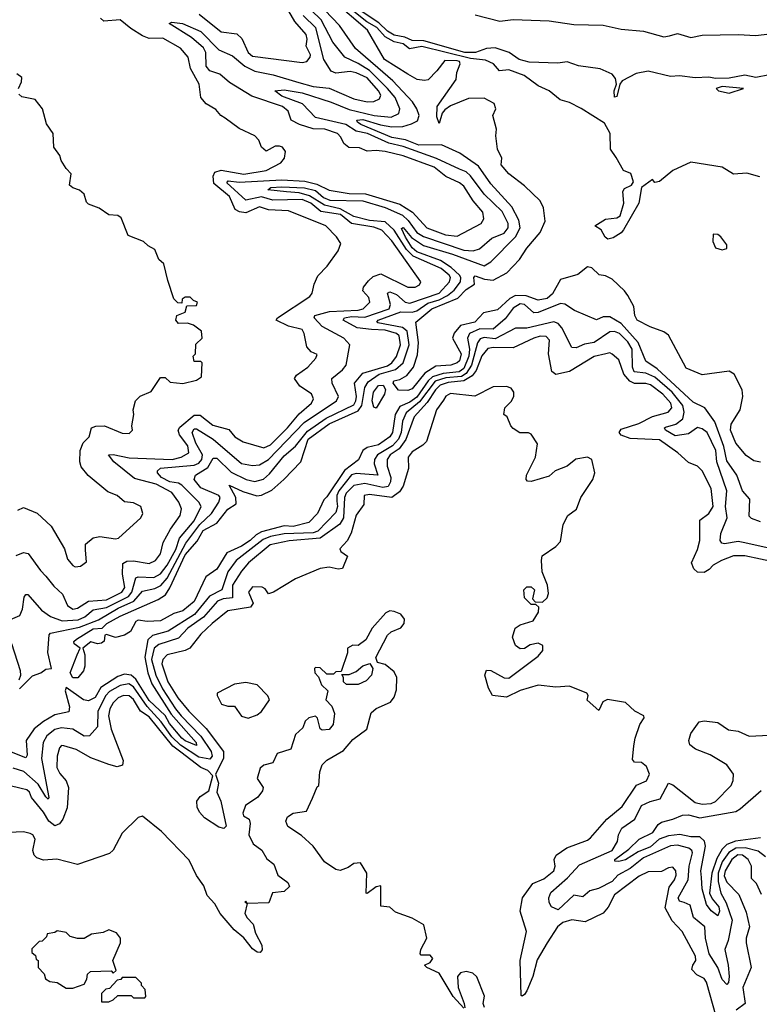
# Model space of a CAD drawing. Extents: x 2386423 to 2568864, y 578392 to 761999.
# Tile 241 of 256: x 2458748 to 2462040, y 690881 to 695261. Entities that reach past the tile are written whole.
import ezdxf

# ---------------------------------------------------------------- set-up
doc = ezdxf.new("R2010")
doc.units = 0

msp = doc.modelspace()

# ---------------------------------------------------------------- linework, layer by layer
at = {"layer": '0CON05XD'}
for points in [[(2458747.3, 692285), (2458805, 692341.5), (2458842.5, 692355), (2458865, 692372.5), (2458890, 692375), (2458874.1, 692445.9), (2458879.5, 692525), (2458885, 692531.9), (2459015, 692558.4), (2459099.1, 692590.9), (2459186.4, 692643.6), (2459255.7, 692674.3), (2459295, 692719.2), (2459349.1, 692730.9), (2459376, 692744), (2459405, 692777.1), (2459488.1, 692931.9), (2459549.7, 693015), (2459602.4, 693065), (2459634.7, 693115), (2459640, 693135), (2459634.5, 693145), (2459555, 693179.3), (2459524.7, 693215), (2459530.8, 693235), (2459585, 693269.2), (2459608.8, 693311.2), (2459625, 693310), (2459689, 693249), (2459755.7, 693215.7), (2459795, 693207.1), (2459832.8, 693217.2), (2459859.6, 693240.4), (2459925, 693320.8), (2459975, 693363.8), (2460028.9, 693431.1), (2460112.1, 693487.9), (2460235, 693547.2), (2460244.8, 693565), (2460246.9, 693585), (2460238.4, 693645), (2460275, 693688.2), (2460385, 693722), (2460405, 693735.3), (2460425, 693762.5), (2460443.6, 693815), (2460437.2, 693855), (2460425.4, 693865.4), (2460375, 693879.9), (2460313.7, 693883.7), (2460250.5, 693890.5), (2460187.8, 693925), (2460194.3, 693935), (2460225, 693941.4), (2460285, 693938.2), (2460392.9, 693975), (2460398.9, 693995), (2460385.8, 694045), (2460395, 694050.5), (2460425, 694038.8), (2460464.5, 694005), (2460485, 693999.6), (2460614.6, 694045), (2460660.6, 694095), (2460665.3, 694115), (2460659.7, 694125), (2460623.9, 694155), (2460499.1, 694209.1), (2460469.5, 694239.5), (2460414.2, 694325), (2460375, 694362.4), (2460305, 694368), (2460235, 694386.1), (2460175, 694420.4), (2460105, 694436.2), (2460038.5, 694478.5), (2459991.7, 694491.7), (2459935, 694495.5), (2459853.3, 694505), (2459865.8, 694514.2), (2459915, 694518.4), (2460016.2, 694513.8), (2460065, 694502), (2460100.8, 694470.8), (2460128.8, 694458.8), (2460275, 694454.9), (2460375.5, 694425.5), (2460452.1, 694392.1), (2460477.8, 694367.8), (2460515.4, 694315.4), (2460545, 694297), (2460725, 694236.1), (2460766.5, 694233.5), (2460795, 694242.5), (2460849.9, 694290.1), (2460905, 694311.3), (2460921.6, 694335), (2460922.2, 694355), (2460895, 694407.7), (2460815.3, 694485), (2460755, 694567.3), (2460735, 694583.9), (2460705.8, 694595.8), (2460603.9, 694643.9), (2460455, 694697.7), (2460391.8, 694711.8), (2460296.4, 694755), (2460245.5, 694765.5), (2460200, 694795), (2460065, 694825.8), (2460006.6, 694886.6), (2459915, 694921.9), (2459884, 694945), (2459925, 694948.9), (2460005, 694936.7), (2460135, 694895.2), (2460215, 694862.2), (2460326.2, 694835), (2460402.2, 694827.8), (2460435.4, 694844.6), (2460439.5, 694865), (2460419.8, 694915), (2460385.8, 694955), (2460305.1, 695035.1), (2460255, 695066.8), (2460194.7, 695094.7), (2460141.8, 695161.8), (2460090.4, 695260.4), (2459911.6, 695435)], [(2462042.3, 694562.3), (2461985, 694578.7), (2461925, 694573.8), (2461874, 694605), (2461735, 694628.2), (2461655, 694590.5), (2461595, 694541.2), (2461575, 694537.5), (2461565, 694550), (2461516, 694515), (2461503.5, 694445), (2461435, 694327.1), (2461425, 694313.3), (2461389.2, 694290.8), (2461365, 694285.6), (2461353.5, 694293.5), (2461335.9, 694325.9), (2461307.5, 694345), (2461355, 694374.5), (2461405, 694380.4), (2461420.8, 694389.2), (2461437.5, 694445), (2461432.2, 694497.8), (2461440.2, 694509.8), (2461470.8, 694525), (2461479.2, 694540.8), (2461467.6, 694577.6), (2461435, 694590), (2461402.3, 694647.7), (2461378.2, 694685), (2461376.2, 694755), (2461350.6, 694800.6), (2461246.7, 694866.7), (2461195, 694892.7), (2461154.2, 694904.2), (2461105.2, 694945.2), (2461055, 694967.7), (2460993.7, 695013.7), (2460925, 695038.6), (2460883.8, 695033.8), (2460856.7, 695065), (2460821.6, 695081.6), (2460755, 695088.4), (2460538.1, 695141.9), (2460482.5, 695132.5), (2460455, 695153.7), (2460415, 695163.6), (2460375, 695185.1), (2460337.1, 695227.1), (2460292.6, 695252.6), (2460125, 695387.5)], [(2462045, 693027.5), (2462005, 693042.9), (2461995, 693053.3), (2461997.9, 693127.9), (2461965.7, 693165), (2461940, 693235), (2461895, 693299.4), (2461882, 693362), (2461842.1, 693472.1), (2461797.5, 693535), (2461745, 693559.5), (2461585, 693708.8), (2461535, 693741.5), (2461500, 693825), (2461425, 693909.4), (2461375, 693939.5), (2461345, 693940), (2461315, 693926), (2461216.9, 693966.9), (2461175, 693995.7), (2461155, 693999.1), (2461055, 693958.7), (2461036.8, 693956.8), (2460995, 693993.8), (2460975, 693997.5), (2460945, 693978.7), (2460909, 693931), (2460855, 693885.3), (2460796.2, 693886.2), (2460749.6, 693865), (2460741.1, 693845), (2460750, 693795), (2460747.8, 693765), (2460725, 693710.2), (2460704.5, 693695), (2460632.7, 693687.3), (2460585, 693672), (2460565.6, 693654.4), (2460515, 693582.2), (2460485, 693559.5), (2460439.8, 693540.2), (2460419.5, 693505), (2460407.9, 693425), (2460396, 693405), (2460345, 693370), (2460295, 693358), (2460274.8, 693345.2), (2460256.3, 693303.7), (2460194.3, 693255.7), (2460115, 693138.8), (2460102.5, 693125), (2460072.9, 693065), (2460035.8, 693024.2), (2459965, 693006.8), (2459925, 693009.8), (2459825, 692982.5), (2459800, 692970), (2459774.7, 692945), (2459735, 692919.2), (2459670.4, 692889.6), (2459625, 692816.9), (2459577.4, 692782.6), (2459525, 692673.3), (2459475, 692631.1), (2459435, 692620), (2459375, 692587.5), (2459315, 692584.6), (2459275, 692589.5), (2459265, 692584), (2459240.9, 692539.1), (2459215, 692522.5), (2459175, 692513.3), (2459134, 692526), (2459127.5, 692522.5), (2459124, 692496), (2459112.9, 692487.1), (2459095, 692484), (2459065, 692494.2), (2459030, 692465), (2459037.8, 692435), (2459038.8, 692385), (2459031.8, 692365), (2459006.4, 692333.6), (2458985, 692333.6), (2458973.5, 692355), (2459003.8, 692436.2), (2459017.5, 692465), (2458990.8, 692485), (2458989.2, 692495), (2459000.8, 692505), (2459075, 692550.9), (2459115, 692554), (2459136.2, 692575), (2459195, 692608.1), (2459365, 692681.4), (2459397, 692703), (2459416.8, 692733.2), (2459485, 692880.7), (2459537.9, 692942.1), (2459565, 692988.4), (2459625, 693022), (2459675, 693083.8), (2459711.8, 693108.2), (2459710.8, 693135), (2459680, 693190), (2459742, 693162), (2459803.6, 693143.6), (2459825, 693146.7), (2459871.1, 693168.9), (2459923.8, 693215), (2459998.8, 693295), (2460031.5, 693395), (2460125, 693463.8), (2460255, 693521.7), (2460271.1, 693545), (2460284, 693625), (2460299.7, 693650.3), (2460347.6, 693685), (2460420.7, 693705), (2460454.9, 693735.1), (2460481.5, 693815), (2460472.6, 693875), (2460451.6, 693891.6), (2460342.8, 693912.8), (2460337.1, 693915), (2460342.9, 693925), (2460445, 693961.9), (2460495, 693959.8), (2460515, 693965.6), (2460565, 693999.7), (2460615, 694015.4), (2460651.6, 694035), (2460681.2, 694058.8), (2460710.4, 694095), (2460711.7, 694115), (2460706.1, 694125), (2460669.2, 694159.2), (2460620.5, 694190.5), (2460515, 694228.3), (2460495, 694246.3), (2460465, 694294), (2460447.5, 694332.5), (2460455, 694336.7), (2460492.1, 694292.1), (2460545, 694257), (2460675, 694218.4), (2460815, 694166.5), (2460845.6, 694184.4), (2460955.3, 694295), (2460975.3, 694335), (2460969.8, 694369.8), (2460938.4, 694428.4), (2460845, 694530.6), (2460789.9, 694609.9), (2460707.2, 694667.2), (2460625, 694704.5), (2460525, 694703.9), (2460465, 694727), (2460405, 694736.8), (2460267.1, 694795), (2460252.3, 694805), (2460249.4, 694815), (2460275, 694818.1), (2460353.8, 694793.8), (2460405, 694785.2), (2460453.3, 694786.7), (2460492.5, 694797.5), (2460518.4, 694811.6), (2460525.4, 694834.6), (2460516.2, 694865), (2460496.7, 694896.7), (2460409.2, 694989.2), (2460242.7, 695132.7), (2460171.2, 695235), (2460039.3, 695375)], [(2459546.5, 695286.5), (2459645, 695206.9), (2459715, 695199.2), (2459737.6, 695177.6), (2459765, 695115.6), (2459785, 695099.6), (2460005, 695071.1), (2460026.2, 695075), (2460041.1, 695095), (2460041.9, 695105), (2460023.6, 695143.6), (2460027.1, 695175), (2460022.7, 695195), (2459973, 695253), (2459919.4, 695345)], [(2462045, 693292.5), (2462015, 693299.2), (2461982, 693322), (2461935, 693377.5), (2461912.2, 693435), (2461915, 693461.2), (2461954.7, 693525), (2461966.8, 693585), (2461963.8, 693615), (2461928.6, 693685), (2461905, 693698.1), (2461785, 693682), (2461715, 693710.8), (2461635, 693857.5), (2461615, 693872.5), (2461554.4, 693894.4), (2461496.7, 693925), (2461486.2, 693945), (2461481.2, 693985), (2461454.1, 694034.1), (2461440, 694055), (2461385, 694107.5), (2461355, 694122.5), (2461326.7, 694126.7), (2461295, 694157.5), (2461275, 694162.5), (2461232.5, 694127.5), (2461155, 694105.4), (2461118.8, 694041.2), (2461095, 694021.2), (2461055, 694014.3), (2461002.6, 694032.6), (2460955, 694034.4), (2460929.7, 694020.3), (2460875, 693970), (2460812.4, 693957.6), (2460774.5, 693915), (2460709.7, 693900.3), (2460682.5, 693867.5), (2460674.4, 693845), (2460712.7, 693775), (2460705, 693744.4), (2460695, 693734.6), (2460666.7, 693725), (2460600, 693720), (2460551.6, 693688.4), (2460495, 693619.2), (2460475, 693612), (2460433.5, 693613.5), (2460410, 693645), (2460413.3, 693655), (2460439.5, 693660.5), (2460471.8, 693678.2), (2460500.8, 693715), (2460519.3, 693770.7), (2460523.3, 693825), (2460511.2, 693915), (2460582.7, 693975), (2460698, 694022), (2460735, 694061.2), (2460772, 694085), (2460770, 694115), (2460775, 694121.2), (2460816.9, 694106.9), (2460855, 694103.1), (2460915.7, 694135), (2460973.3, 694195), (2461004.7, 694245.3), (2461065, 694314.3), (2461086.6, 694365), (2461080, 694425), (2461064, 694455), (2460995, 694522.5), (2460924.4, 694575), (2460891.2, 694615), (2460893.3, 694645), (2460874.2, 694685), (2460866.7, 694745), (2460870, 694775), (2460853.3, 694835), (2460867.5, 694865), (2460859.3, 694889.3), (2460815, 694912.5), (2460745, 694910.8), (2460665, 694877.5), (2460639.6, 694860.4), (2460628.1, 694845), (2460615, 694800), (2460605, 694830), (2460606.5, 694875), (2460690, 694995), (2460693, 695027), (2460708.8, 695065), (2460706, 695075), (2460695, 695077.7), (2460640.7, 695079.3), (2460605, 695033.3), (2460566.1, 694993.9), (2460549.5, 694990.5), (2460517.5, 694995), (2460475, 695018.6), (2460372.5, 695085), (2460295.8, 695215), (2460143.7, 695345)], [(2462085, 695015.4), (2462025, 695004.8), (2461975, 695014.7), (2461905, 695001.6), (2461845, 695000.3), (2461814.7, 695005.3), (2461755, 695003), (2461685, 695012.3), (2461645, 695009.2), (2461545, 695031.9), (2461492.4, 695022.4), (2461430, 694990), (2461418.6, 694975), (2461405, 694920), (2461395, 694917.5), (2461394.3, 694944.3), (2461404.4, 694975), (2461399.5, 694999.5), (2461385, 695018.9), (2461332.3, 695042.3), (2461235, 695056.7), (2461185, 695074.3), (2461142.7, 695067.3), (2461015, 695072.3), (2460971.2, 695085), (2460925.9, 695115.9), (2460865, 695136), (2460825, 695134), (2460776.7, 695115), (2460730, 695115), (2460547, 695167), (2460495, 695168.4), (2460463, 695183), (2460415, 695192.3), (2460385, 695210.6), (2460347.3, 695247.3), (2460259.7, 695305)], [(2458707.5, 692592.5), (2458749.6, 692610.4), (2458760.5, 692639.5), (2458767.9, 692692.1), (2458775, 692703.8), (2458785, 692703.8), (2458845, 692634.4), (2458885, 692606.9), (2458937.4, 692587.4), (2459008.7, 692591.3), (2459038.8, 692605), (2459075, 692636.1), (2459135, 692646.6), (2459232.1, 692695), (2459247.2, 692715), (2459265, 692777.9), (2459275, 692782.7), (2459345, 692780), (2459375, 692796.5), (2459405, 692834.7), (2459443.1, 692905), (2459459.5, 692955), (2459525, 693032), (2459555.4, 693095), (2459545.6, 693115), (2459470.3, 693190.3), (2459455, 693199.5), (2459415.9, 693205.9), (2459379.5, 693225), (2459361.5, 693245), (2459361.9, 693255), (2459375, 693265.7), (2459525, 693279.5), (2459545, 693287.8), (2459559.5, 693305), (2459562, 693325), (2459532.7, 693377.3), (2459515.4, 693425), (2459525, 693440.9), (2459535, 693441.2), (2459609.1, 693395), (2459735, 693287.5), (2459785, 693277.3), (2459815, 693280.4), (2459855, 693304.2), (2460015, 693470), (2460157.8, 693565), (2460166.5, 693585), (2460139.1, 693645), (2460137.8, 693665), (2460185, 693703.3), (2460201.1, 693725), (2460218, 693815), (2460191.2, 693845), (2460095, 693896.2), (2460059.2, 693935), (2460061.2, 693945), (2460126.8, 693963.2), (2460255, 693968.9), (2460276.9, 693975), (2460307.1, 694005), (2460301.4, 694025), (2460276, 694055), (2460278.8, 694071.2), (2460300.3, 694099.7), (2460321.7, 694118.3), (2460355, 694131.1), (2460475, 694071.8), (2460508.3, 694071.7), (2460527.6, 694082.4), (2460534, 694095), (2460405, 694276.9), (2460359.5, 694325), (2460325, 694338.6), (2460225, 694354.3), (2460175.9, 694395), (2460088.7, 694408.7), (2460043.6, 694445), (2460005, 694461.1), (2459875, 694458.3), (2459823.9, 694473.9), (2459755, 694458.8), (2459669.6, 694535), (2459675.5, 694544.5), (2459725, 694538.6), (2459915, 694548.3), (2460016.6, 694543.4), (2460070, 694530), (2460125, 694502.5), (2460215, 694487.5), (2460287.4, 694487.4), (2460440.7, 694440.7), (2460495.8, 694405.8), (2460560.5, 694335), (2460643.8, 694305), (2460695, 694297.8), (2460802.5, 694355), (2460814.3, 694375), (2460810, 694405), (2460765.8, 694455.8), (2460725, 694520.5), (2460705, 694536.1), (2460644.4, 694564.4), (2460592.7, 694605), (2460455, 694655.3), (2460375, 694674.7), (2460335, 694679.7), (2460295, 694676.7), (2460260.9, 694690.9), (2460213.3, 694693.3), (2460190.9, 694710.9), (2460178.1, 694738.1), (2460162, 694755), (2460106.7, 694775), (2460055, 694775.4), (2459994.2, 694795), (2459957.1, 694815), (2459943.1, 694855), (2459918.6, 694875), (2459781.5, 694921.5), (2459681.8, 694981.8), (2459638.9, 695018.9), (2459594, 695034), (2459578.4, 695055), (2459577.3, 695115), (2459566.9, 695136.9), (2459512.3, 695182.3), (2459413.3, 695245), (2459425, 695250), (2459473.3, 695245), (2459555, 695208.4), (2459635, 695127.3), (2459695, 695100), (2459750.4, 695055), (2459795, 695031.9), (2459876.6, 695016.6), (2459991.3, 694981.3), (2460055, 694963.5), (2460125, 694956.2), (2460235, 694909.7), (2460295, 694895.4), (2460325, 694896.9), (2460350.2, 694909.8), (2460355.4, 694925), (2460345.3, 694945), (2460295, 695003.2), (2460245, 695025.7), (2460218.8, 695031.2), (2460155, 695023.8), (2460135, 695032.5), (2460101.3, 695085), (2460066.3, 695225), (2460010.2, 695280.2)], [(2460039.5, 694030.5), (2460050, 694045), (2460058.6, 694085), (2460075, 694121.2), (2460116, 694165), (2460165, 694232.5), (2460177.5, 694265), (2460157.5, 694295), (2460110, 694345), (2459945, 694410.8), (2459855, 694415.3), (2459815, 694428.5), (2459755, 694402.9), (2459727.2, 694407.2), (2459707.6, 694417.6), (2459682.2, 694475), (2459613, 694533), (2459609.2, 694565), (2459616.7, 694583.3), (2459645, 694591.6), (2459745.7, 694574.3), (2459845, 694590.6), (2459910, 694625), (2459926.2, 694645), (2459931.2, 694675), (2459917.5, 694695), (2459905, 694698.8), (2459885, 694698.8), (2459845, 694676.7), (2459823.8, 694695), (2459812, 694725), (2459795, 694744), (2459725, 694777.5), (2459663.2, 694823.2), (2459644, 694835), (2459621.4, 694861.4), (2459577.6, 694887.6), (2459554.6, 694914.6), (2459547.1, 694975), (2459508.9, 695045), (2459497.5, 695095), (2459464, 695135), (2459385, 695178.9), (2459325, 695178.2), (2459295, 695190.3), (2459242.3, 695222.3), (2459195, 695261.1), (2459122.5, 695255), (2459108, 695268)], [(2460775, 695282.7), (2460885, 695255.6), (2460945, 695262), (2461104, 695256), (2461215, 695240.7), (2461345, 695236.7), (2461425, 695218.6), (2461525, 695210.8), (2461615, 695185.9), (2461639.8, 695190.2), (2461675, 695199.7), (2461735, 695182), (2461785, 695192.7), (2461945, 695196.2), (2462025, 695190.9), (2462085, 695198.7)], [(2458742.5, 694955), (2458756.7, 694985), (2458757.5, 695005), (2458735, 695020)], [(2461905, 694934.4), (2461970, 694955), (2461875, 694964.3), (2461847.5, 694955), (2461857.5, 694945), (2461905, 694934.4)], [(2458740.6, 693079.4), (2458765, 693090.8), (2458825.4, 693065.4), (2458888.8, 693008.8), (2458947.7, 692907.7), (2458961.7, 692861.7), (2458985, 692832.5), (2458995, 692827.5), (2459019.3, 692830.7), (2459045, 692850), (2459040.7, 692900.7), (2459041.7, 692928.3), (2459075, 692956.2), (2459105, 692962), (2459175, 692951.2), (2459187.5, 692955), (2459287.5, 693045), (2459296.7, 693065), (2459287.5, 693095), (2459255, 693111.2), (2459215, 693116.7), (2459182.5, 693145), (2459141.2, 693161.2), (2459052.9, 693232.9), (2459021.7, 693271.7), (2459015.8, 693295), (2459017.5, 693345), (2459031.2, 693378.8), (2459057.5, 693405), (2459067.5, 693445), (2459087, 693453), (2459125, 693453.8), (2459205, 693421.2), (2459235, 693420), (2459250, 693435), (2459247.5, 693455), (2459256.7, 693505), (2459253.3, 693525), (2459263.3, 693565), (2459283.9, 693586.1), (2459333, 693607), (2459375, 693670), (2459395, 693670), (2459418.3, 693648.3), (2459475, 693643.3), (2459535, 693657.5), (2459557, 693673), (2459560, 693735), (2459555, 693740), (2459525, 693740), (2459520, 693765), (2459530, 693775), (2459531.7, 693818.3), (2459560, 693845), (2459557.5, 693875), (2459521.7, 693901.7), (2459495, 693911.2), (2459455, 693910), (2459443.3, 693925), (2459447.5, 693945), (2459485, 693960), (2459491.7, 693988.3), (2459535, 693990), (2459540, 694005), (2459521.7, 694011.7), (2459507, 694027), (2459485, 694027.5), (2459471.7, 694018.3), (2459470, 694000), (2459451.7, 694001.7), (2459435, 694020), (2459408.3, 694101.7), (2459390, 694175), (2459367.5, 694195), (2459349.3, 694239.3), (2459320, 694255), (2459300, 694275), (2459230.7, 694300.7), (2459200, 694380), (2459185, 694390), (2459145, 694393.8), (2459102.7, 694422.7), (2459055, 694440), (2459045, 694450), (2459035.9, 694485.9), (2459015, 694503.3), (2458985, 694513.3), (2458970, 694525), (2458977.5, 694575), (2458955, 694600), (2458932.5, 694635), (2458927, 694657), (2458900, 694695), (2458897.5, 694755), (2458868.3, 694798.3), (2458850, 694865), (2458817, 694907), (2458758.3, 694918.3), (2458745, 694930)], [(2461875, 694237.5), (2461895, 694243.3), (2461895, 694260), (2461868.8, 694295), (2461855, 694306), (2461835, 694307.5), (2461832.9, 694275), (2461845, 694246.2), (2461875, 694237.5)], [(2458732.2, 692877.8), (2458765, 692891.1), (2458786.1, 692886.1), (2458840.2, 692810.2), (2458865, 692785.6), (2458900.5, 692740.5), (2458939.4, 692705), (2458960.9, 692655), (2458985, 692638.2), (2459005, 692644), (2459055, 692674.4), (2459135, 692681.1), (2459203.3, 692715), (2459215.7, 692735), (2459206.1, 692793.9), (2459207.6, 692842.4), (2459225, 692851.9), (2459255, 692854.6), (2459325, 692841.8), (2459353.3, 692855), (2459374.5, 692885), (2459387.3, 692935), (2459420, 692995), (2459462.7, 693055), (2459468.8, 693085), (2459456, 693115), (2459425, 693158), (2459355, 693194.8), (2459259.9, 693219.9), (2459167.8, 693295), (2459143.3, 693325), (2459165, 693327.1), (2459235, 693311.6), (2459426.2, 693305), (2459466.9, 693315), (2459500.5, 693335), (2459496.2, 693365), (2459459.2, 693415), (2459453.3, 693435), (2459460.9, 693449.1), (2459525, 693501.9), (2459552, 693502), (2459607.6, 693457.6), (2459678.6, 693438.6), (2459705.8, 693405), (2459743, 693383), (2459835, 693356.8), (2459865, 693370.7), (2459939.7, 693445), (2459991.6, 693508.4), (2460047.5, 693555), (2460055.6, 693575), (2460046.6, 693596.6), (2459995, 693631.4), (2459971.4, 693665), (2459979.8, 693680.2), (2460030.8, 693715), (2460066.7, 693755), (2460071.7, 693771.7), (2460045, 693783.3), (2460025.6, 693805.6), (2460014.4, 693865), (2460005, 693882.5), (2459945, 693897.8), (2459889.2, 693925), (2459895.7, 693935), (2460039.5, 694030.5)], [(2461975, 692933.8), (2461945, 692940.5), (2461885, 692930), (2461873.2, 692933.2), (2461866, 692945), (2461868.9, 692975), (2461897.1, 693045), (2461889.6, 693095), (2461894.7, 693165), (2461851.2, 693295), (2461846.5, 693345), (2461807.1, 693425), (2461785, 693441.4), (2461765, 693447.1), (2461725, 693419.3), (2461665, 693409.4), (2461622.5, 693435), (2461617.5, 693445), (2461621.8, 693448.2), (2461668.5, 693461.5), (2461699.5, 693485), (2461704.8, 693515), (2461699.6, 693545), (2461651.7, 693605), (2461575, 693671), (2461535, 693689.4), (2461483.2, 693695), (2461474.8, 693715), (2461473.9, 693795), (2461455, 693828.8), (2461417.7, 693865), (2461395, 693874.7), (2461375, 693873.3), (2461305, 693825.8), (2461262, 693818), (2461225, 693801.8), (2461205, 693802.5), (2461160.9, 693890.9), (2461145, 693909.5), (2461125, 693917.3), (2461005, 693889.4), (2460955, 693888.8), (2460865, 693841.1), (2460815, 693846.9), (2460797.8, 693842.2), (2460785, 693824.3), (2460758.5, 693725), (2460735, 693687.1), (2460715, 693674.3), (2460645, 693668.5), (2460597.2, 693652.8), (2460528, 693562), (2460467.8, 693512.2), (2460452.1, 693475), (2460446.4, 693425), (2460434.2, 693395), (2460406.7, 693365), (2460341.2, 693325), (2460327.5, 693305), (2460325.8, 693285), (2460342, 693235), (2460245, 693242.3), (2460225, 693236.1), (2460168.2, 693165), (2460159.5, 693145), (2460159.6, 693119.6), (2460161.9, 693095), (2460155, 693068.9), (2460075, 692985.2), (2460055, 692978.8), (2459925, 692973.9), (2459865, 692962), (2459831.7, 692948.3), (2459711.3, 692855), (2459674.8, 692805), (2459647.9, 692725), (2459593.4, 692696.6), (2459525.8, 692615), (2459408.7, 692541.3), (2459338.9, 692521.1), (2459318.3, 692501.7), (2459305.1, 692425), (2459318.2, 692355), (2459336.2, 692306.2), (2459421.8, 692171.8), (2459534.3, 692045), (2459535, 692032), (2459485, 692052.7), (2459470, 692065), (2459415, 692130.7), (2459396, 692166), (2459325, 692233), (2459265, 692326.9), (2459245, 692345.7), (2459215, 692349.8), (2459185, 692339.3), (2459109.3, 692290.7), (2459084.4, 692245.6), (2459055, 692231.3), (2459032.5, 692235), (2458955, 692290), (2458950.8, 692275), (2458969.6, 692205), (2458967.2, 692182.8), (2458905, 692168.7), (2458855, 692139.7), (2458813.3, 692106.7), (2458776.7, 692055), (2458780.9, 691989.1), (2458775, 691977.5), (2458705, 692005.6)], [(2462115, 692846.6), (2461975, 692876), (2461925, 692875.9), (2461871.1, 692855), (2461835, 692834.5), (2461816.7, 692815), (2461795, 692801.4), (2461765, 692804.2), (2461748.3, 692818.3), (2461737.8, 692845), (2461764.7, 692905), (2461774.7, 692945), (2461774.5, 693035), (2461815.5, 693065), (2461834.6, 693095), (2461825.8, 693175.8), (2461785.6, 693255), (2461765.3, 693275.3), (2461725, 693290.9), (2461677.5, 693335), (2461595, 693392.7), (2461465, 693397.5), (2461425, 693412.3), (2461415.6, 693425), (2461425, 693440), (2461504, 693465), (2461564.1, 693495.9), (2461634.3, 693515), (2461650.4, 693535), (2461646.6, 693555), (2461611.1, 693595), (2461555, 693637.5), (2461535, 693643.4), (2461485, 693643.1), (2461463.1, 693653.1), (2461436.4, 693685), (2461415, 693747.5), (2461385, 693774), (2461375, 693778.8), (2461357.5, 693775), (2461305, 693763.6), (2461195, 693696.5), (2461135, 693683.3), (2461116.5, 693696.5), (2461102.3, 693775), (2461105.5, 693835), (2461091.3, 693851.3), (2461065, 693853.8), (2461036, 693845), (2460945, 693801.1), (2460857, 693803), (2460831.7, 693798.3), (2460805, 693766.5), (2460779.5, 693700.5), (2460762.4, 693677.6), (2460725, 693654.9), (2460655, 693647.9), (2460619.4, 693635), (2460598.1, 693615), (2460561.4, 693558.6), (2460503.2, 693495), (2460466.6, 693393.4), (2460437.5, 693352.5), (2460397.7, 693325), (2460384, 693305), (2460384.1, 693275), (2460400.5, 693225), (2460398.5, 693205), (2460387.5, 693185), (2460365, 693179.5), (2460285, 693197.3)], [(2461095.4, 691155), (2461051.5, 691078.5), (2461031.5, 691005), (2461005, 690941.2), (2460995, 690924), (2460985, 690916.7), (2460980, 690920), (2460976.1, 691075), (2461003.1, 691205), (2460975.4, 691295), (2460986, 691355), (2461031.3, 691418.7), (2461080.9, 691439.1), (2461126, 691475), (2461130.8, 691495), (2461127.5, 691525), (2461135.7, 691545), (2461183.5, 691576.5), (2461275, 691611.2), (2461288.6, 691621.4), (2461361.4, 691705), (2461428.9, 691761.1), (2461493.8, 691856.2), (2461537.1, 691875), (2461550.6, 691905), (2461538.3, 691938.3), (2461515, 691956.7), (2461485, 691957.5), (2461475, 691970), (2461480.8, 692030.8), (2461487.1, 692065), (2461508.6, 692125), (2461527.1, 692155), (2461525.8, 692165), (2461485.6, 692185.6), (2461445, 692223.3), (2461363.6, 692236.4), (2461343.9, 692226.1), (2461325, 692187.5), (2461273.9, 692233.9), (2461277.5, 692255), (2461272.5, 692265), (2461195, 692296.7), (2461135, 692292.5), (2461055, 692300), (2460975, 692276.7), (2460915, 692247.5), (2460852.5, 692255), (2460835, 692287.5), (2460818.8, 692345), (2460825, 692367.5), (2460845, 692366.7), (2460905, 692333.8), (2460925, 692331.2), (2461055, 692430), (2461075.7, 692455), (2461077, 692477), (2461055, 692488), (2461020.5, 692479.5), (2460995, 692463.3), (2460975, 692462.5), (2460955, 692477.5), (2460941.2, 692515), (2460953.3, 692555), (2460975, 692568.8), (2461033.6, 692586.4), (2461056.7, 692625), (2461058.3, 692648.3), (2461045, 692660), (2461025, 692660), (2460995, 692690), (2460992.5, 692725), (2461005, 692737.5), (2461025, 692737.5), (2461040, 692725), (2461030, 692685), (2461041.7, 692671.7), (2461075, 692670), (2461095, 692690), (2461101.7, 692708.3), (2461097.5, 692745), (2461074, 692805), (2461070, 692855), (2461074.1, 692875.9), (2461135, 692917.5), (2461155, 692940), (2461167.5, 693015), (2461187.5, 693055), (2461225.8, 693084.2), (2461246, 693135), (2461299.2, 693215), (2461308, 693245), (2461294.4, 693304.4), (2461275, 693315.6), (2461223.4, 693306.6), (2461185, 693274.5), (2461131.2, 693255), (2461105, 693230), (2461025, 693206.7), (2461008.3, 693208.3), (2461002.5, 693215), (2461003.3, 693235), (2461044.2, 693315), (2461053.3, 693375), (2461025, 693417.5), (2461013, 693423), (2460973.6, 693423.6), (2460945, 693442.5), (2460933.9, 693453.9), (2460917.5, 693495), (2460902.5, 693505), (2460907.5, 693535), (2460935, 693562.5), (2460946.7, 693585), (2460946.7, 693605), (2460935, 693622.5), (2460915, 693630), (2460855, 693628), (2460774.1, 693585.9), (2460665, 693598.6), (2460645, 693585.8), (2460635, 693568.8), (2460602.9, 693525), (2460558, 693385), (2460542.2, 693367.8), (2460495, 693338.5), (2460476.9, 693315), (2460479.2, 693265), (2460454.2, 693185.8), (2460438.6, 693161.4), (2460404, 693136), (2460305, 693149.5), (2460281.2, 693145), (2460280, 693105), (2460245, 693057.5), (2460222.9, 692977.1), (2460205, 692942.5), (2460173, 692907), (2460177.5, 692895), (2460206.7, 692875), (2460185, 692820), (2460165, 692817.5), (2460125.7, 692825.7), (2460085, 692820), (2459975, 692773.8), (2459877.5, 692715), (2459855, 692707.5), (2459840, 692730), (2459827, 692737), (2459785, 692738.8), (2459766.2, 692715), (2459787.5, 692665), (2459775, 692647.5), (2459675, 692631.4), (2459604.2, 692575.8), (2459555, 692527.5), (2459505.4, 692464.6), (2459485, 692454.5), (2459404.6, 692435.4), (2459384.6, 692415.4), (2459380.9, 692395), (2459408.2, 692315), (2459452.4, 692245), (2459500.3, 692185), (2459577.7, 692107.7), (2459655.4, 692005), (2459654.6, 691975), (2459619.2, 691905), (2459633.4, 691865), (2459625.3, 691825), (2459643.5, 691785), (2459667.3, 691672.7), (2459657.1, 691662.9), (2459635, 691668.8), (2459570.5, 691710.5), (2459548.1, 691735), (2459537.4, 691757.4), (2459536.3, 691785), (2459550.8, 691805), (2459589.5, 691830.5), (2459608, 691898), (2459585, 691921.8), (2459555, 691934.5), (2459465, 692001.9), (2459429.4, 692029.4), (2459325, 692160), (2459285.2, 692185.2), (2459255, 692237.3), (2459235, 692253.5), (2459210, 692255), (2459186.9, 692245), (2459165, 692222.5), (2459149.1, 692195), (2459143.6, 692163.6), (2459155.3, 692105), (2459209.5, 691965), (2459205.8, 691944.2), (2459182, 691938), (2459145, 691947.5), (2459065, 691977.7), (2458999.2, 692015), (2458945, 692030.8), (2458935, 692032), (2458925, 692021.2), (2458914.7, 691984.7), (2458913.9, 691935), (2458927.6, 691907.6), (2458955.6, 691875), (2458965.6, 691845), (2458960, 691755), (2458940.7, 691705), (2458925, 691683.2), (2458905, 691675.3), (2458877.5, 691695), (2458855, 691736.2), (2458801.1, 691801.1), (2458791.4, 691825), (2458780, 691835), (2458755, 691841.4), (2458700, 691855)], [(2460335, 693532.5), (2460325, 693537.5), (2460316.2, 693566.2), (2460322.9, 693605), (2460345, 693634.3), (2460365.8, 693635.8), (2460376.2, 693616.2), (2460371.4, 693595), (2460335, 693532.5)], [(2460285, 693197.3), (2460235, 693189.2), (2460201.6, 693155), (2460193.8, 693135), (2460189.5, 693045), (2460173.2, 693016.8), (2460085, 692954.2), (2459947.8, 692942.2), (2459863.2, 692925), (2459766.7, 692845), (2459735, 692807.9), (2459695.2, 692745), (2459695, 692690), (2459654.2, 692685), (2459628.9, 692675), (2459566.1, 692603.9), (2459497.3, 692555), (2459455, 692510.3), (2459367.8, 692482.2), (2459346.7, 692465), (2459334.9, 692415), (2459353.8, 692345), (2459384.2, 692285), (2459441.5, 692195), (2459467.4, 692165), (2459554, 692074), (2459600.8, 692005), (2459604.8, 691985), (2459595, 691972), (2459545, 691980.9), (2459463.7, 692033.7), (2459425, 692070.5), (2459377.7, 692137.7), (2459315.7, 692205.7), (2459255, 692293.9), (2459233.4, 692306.6), (2459195, 692299.8), (2459148, 692272), (2459131.2, 692255), (2459095.9, 692185), (2459094, 692115), (2459058.8, 692075), (2459035, 692074.4), (2458984.4, 692104.4), (2458935, 692111.1), (2458905, 692104.1), (2458868.5, 692075), (2458853.2, 692045), (2458846, 691975), (2458878.5, 691801.5), (2458875, 691794), (2458865, 691804.2), (2458830.2, 691860.2), (2458767.3, 691917.3), (2458719.2, 691930.8)], [(2462075, 692911.5), (2461975, 692933.8)], [(2460725, 690863.3), (2460677.5, 690915), (2460615, 691020), (2460560, 691045), (2460550, 691055), (2460575, 691067.5), (2460586.2, 691085), (2460575, 691100), (2460535, 691100), (2460530, 691105), (2460533.3, 691125), (2460560, 691175), (2460546.7, 691235), (2460495, 691264), (2460420.3, 691290.3), (2460395, 691313.3), (2460355, 691317.5), (2460355, 691407.5), (2460335, 691403.3), (2460295, 691373.3), (2460290, 691375), (2460292.5, 691465), (2460265, 691510), (2460235, 691506.7), (2460210.7, 691489.3), (2460175, 691476.7), (2460155, 691480), (2460104.3, 691514.3), (2460054, 691585), (2460002.4, 691632.4), (2459941.3, 691671.3), (2459932, 691695), (2459940, 691715), (2459965, 691731.2), (2460025, 691740), (2460051.7, 691798.3), (2460071.7, 691848.3), (2460080, 691855), (2460083.8, 691915), (2460094.2, 691945.8), (2460115, 691966.7), (2460189.3, 692010.7), (2460230.7, 692059.3), (2460292.5, 692105), (2460312.7, 692177.3), (2460335, 692197.5), (2460398.8, 692225), (2460415, 692247.5), (2460425, 692280), (2460426.7, 692335), (2460415, 692360), (2460375, 692392.5), (2460341.2, 692401.2), (2460333.3, 692423.3), (2460385, 692523.3), (2460401.7, 692538.3), (2460445, 692555.7), (2460459.5, 692575), (2460461.2, 692595), (2460445, 692617.1), (2460415, 692628.9), (2460395, 692630.8), (2460377.3, 692622.7), (2460316.4, 692553.6), (2460288.3, 692501.7), (2460255, 692477.5), (2460230.7, 692479.3), (2460207.5, 692465), (2460206.7, 692445), (2460178.3, 692361.7), (2460155, 692360), (2460145, 692350), (2460115, 692350), (2460085, 692377.5), (2460065, 692380), (2460060, 692375), (2460062.5, 692355), (2460078.3, 692338.3), (2460091.7, 692301.7), (2460120, 692275), (2460110, 692235), (2460137, 692207), (2460150, 692175), (2460143.9, 692126.1), (2460126.1, 692103.9), (2460095, 692100), (2460086.1, 692106.1), (2460073.9, 692153.9), (2460065, 692163.3), (2460035, 692156), (2460019.1, 692140.9), (2460008.5, 692111.5), (2459975, 692081.2), (2459954.4, 692015.6), (2459893.4, 691996.6), (2459874.3, 691955.7), (2459834.6, 691945.4), (2459818.6, 691931.4), (2459805.8, 691885), (2459831.2, 691845), (2459828.8, 691831.2), (2459808.1, 691801.9), (2459753.3, 691765), (2459740.7, 691730.7), (2459745, 691720), (2459770, 691705), (2459773.8, 691685), (2459767.5, 691635), (2459786.9, 691595), (2459826.3, 691566.3), (2459848.5, 691528.5), (2459880, 691505), (2459897.1, 691455), (2459942.1, 691422.1), (2459948.6, 691405), (2459925, 691382.5), (2459873.6, 691376.4), (2459857, 691333), (2459760, 691330), (2459755, 691340), (2459750, 691335), (2459760, 691330), (2459750, 691285), (2459760, 691265), (2459786.8, 691236.8), (2459797, 691197), (2459826.2, 691143.8), (2459827.5, 691122.5), (2459818.3, 691111.7), (2459805, 691112.5), (2459785, 691127.5), (2459746.4, 691176.4), (2459702.3, 691212.3), (2459640, 691285), (2459617.3, 691327.3), (2459582, 691365), (2459567.7, 691407.7), (2459535, 691453.3), (2459502, 691522), (2459380, 691650), (2459295, 691717.5), (2459275, 691712.5), (2459205, 691642.5), (2459163.6, 691566.4), (2459148.3, 691551.7), (2459005, 691503.3), (2458913, 691527), (2458855, 691522.5), (2458825, 691532.5), (2458813.3, 691545), (2458806.7, 691565), (2458816.7, 691615), (2458806.7, 691635), (2458795, 691641.2), (2458765, 691648.8), (2458666.7, 691643.3)], [(2458746.7, 692325), (2458753.6, 692345), (2458752.4, 692365), (2458713.6, 692485)], [(2460203, 692303), (2460190, 692315), (2460190, 692335), (2460181.7, 692348.3), (2460215, 692347.5), (2460245, 692361.2), (2460275, 692386), (2460307, 692397), (2460320, 692375), (2460313.8, 692345), (2460290.5, 692319.5), (2460255, 692303.8), (2460203, 692303)], [(2459765, 692153.3), (2459805, 692168.8), (2459825, 692183.8), (2459860, 692235), (2459853, 692253), (2459805, 692302.5), (2459755, 692313.3), (2459705, 692305.8), (2459627.5, 692265), (2459626.7, 692255), (2459646.1, 692216.1), (2459675, 692206.7), (2459705, 692206.7), (2459735, 692163.3), (2459765, 692153.3)], [(2462066.9, 691536.9), (2462035, 691562.1), (2461976.8, 691576.8), (2461934.9, 691575.1), (2461903.5, 691556.5), (2461874, 691515), (2461856.2, 691465), (2461857.2, 691427.2), (2461869, 691375), (2461891.9, 691331.9), (2461918.6, 691255), (2461900.6, 691165), (2461886.1, 691125), (2461901.7, 691055), (2461905.7, 691005), (2461902.1, 690977.9), (2461895, 690968.6), (2461875, 690990.9), (2461854.8, 691045), (2461817.1, 691105), (2461800.9, 691175), (2461797.5, 691225), (2461746.8, 691266.8), (2461731.8, 691321.8), (2461705, 691333.2), (2461685, 691339.5), (2461678.8, 691355), (2461723.8, 691435), (2461727.9, 691495), (2461742, 691555), (2461739.6, 691565), (2461725.7, 691575), (2461675, 691589.5), (2461644.8, 691585.2), (2461525, 691531.9), (2461465, 691485.2), (2461410, 691455), (2461385, 691427.9), (2461324.4, 691395.6), (2461285, 691385.6), (2461255, 691359.2), (2461215, 691366.5), (2461145, 691301.5), (2461115.7, 691315), (2461104, 691334), (2461103.3, 691355), (2461112.3, 691377.7), (2461186.6, 691443.4), (2461238.9, 691501.1), (2461384.5, 691565), (2461409.1, 691605), (2461413.8, 691635), (2461428.2, 691665), (2461486.5, 691705), (2461515.5, 691765), (2461553.4, 691783.4), (2461598.6, 691795), (2461635, 691864.2), (2461655, 691857.1), (2461755, 691779.2), (2461785, 691770.6), (2461825, 691773.7), (2461845, 691783.1), (2461915, 691853.8), (2461923.4, 691876.6), (2461924.4, 691904.4), (2461895.7, 691945.7), (2461820.6, 691990.6), (2461755.4, 692015.4), (2461730, 692035), (2461726.7, 692055), (2461735.6, 692085), (2461772.1, 692137.9), (2461795, 692142.5), (2461854.5, 692134.5), (2461902.7, 692102.7), (2461945, 692096), (2461995, 692074), (2462145, 692080.8)], [(2462045, 691621.1), (2461933.9, 691606.1), (2461895, 691591.1), (2461875, 691571.2), (2461850.7, 691529.3), (2461827.8, 691465), (2461817.5, 691375), (2461830, 691350), (2461860.3, 691315), (2461862.5, 691295), (2461855, 691273.8), (2461825, 691296.5), (2461805.4, 691325), (2461785.6, 691395), (2461781.8, 691445), (2461779.7, 691475), (2461800.9, 691585), (2461796, 691606), (2461775, 691625.3), (2461735, 691625.3), (2461685.9, 691635.9), (2461635, 691630), (2461594.3, 691615.7), (2461555, 691581.9), (2461501.2, 691558.8), (2461445, 691524), (2461415, 691515.7), (2461397.5, 691517.5), (2461396.2, 691525), (2461458.8, 691571.2), (2461505, 691616.2), (2461565.3, 691644.7), (2461589.8, 691680.2), (2461605, 691691.9), (2461655, 691704.3), (2461697.4, 691722.6), (2461725, 691723.6), (2461775, 691711.2), (2461935, 691738.9), (2461955, 691750), (2462048.5, 691831.5)], [(2462049.2, 691369.2), (2462027.6, 691417.6), (2462005, 691440), (2462005.6, 691495), (2461989.6, 691525), (2461965, 691544.7), (2461944.1, 691545.9), (2461916.9, 691525), (2461888, 691475), (2461883.1, 691453.1), (2461895, 691423.8), (2461949.4, 691369.4), (2461981.2, 691291.2), (2461996.2, 691225), (2461980.8, 691175), (2461981.4, 691155), (2462003.3, 691045), (2461967.2, 690955), (2461976.7, 690885), (2461937.1, 690855)], [(2461847.1, 690827.1), (2461805, 690980), (2461795, 690996), (2461761.4, 691011.4), (2461740, 691035), (2461743.3, 691055), (2461756.7, 691075), (2461756.2, 691095), (2461696.5, 691205), (2461651.5, 691251.5), (2461620.2, 691310.2), (2461638.2, 691401.8), (2461663.1, 691435), (2461670.5, 691455), (2461668.5, 691475), (2461655, 691490.8), (2461635, 691488), (2461605, 691472), (2461545, 691470), (2461505, 691451.1), (2461395, 691367.5), (2461366.7, 691313.3), (2461345, 691286.9), (2461265, 691247.1), (2461205, 691256.9), (2461165, 691245.5), (2461141.5, 691225), (2461095.4, 691155)], [(2458985, 690952.5), (2459035, 690970), (2459047, 690993), (2459050, 691015), (2459063, 691027), (2459155, 691030), (2459165, 691020), (2459178.3, 691031.7), (2459162.5, 691075), (2459197.5, 691155), (2459197.5, 691175), (2459179.3, 691199.3), (2459145, 691212.5), (2459120, 691200), (2459067.7, 691192.3), (2459035, 691174), (2459005, 691173.3), (2458973, 691183), (2458955, 691200), (2458915, 691207.5), (2458905, 691200), (2458870, 691195), (2458868.3, 691181.7), (2458848.3, 691161.7), (2458835, 691160), (2458801.7, 691128.3), (2458801.7, 691111.7), (2458818.3, 691098.3), (2458821.7, 691081.7), (2458830, 691075), (2458830, 691045), (2458857, 691017), (2458863.6, 690993.6), (2458883, 690983), (2458915, 690977.5), (2458955, 690952.5), (2458985, 690952.5)], [(2459111.7, 690891.7), (2459145, 690892.5), (2459165, 690900), (2459185, 690920), (2459245, 690920), (2459255, 690910), (2459305, 690910), (2459310, 690915), (2459307, 690947), (2459290, 690965), (2459290, 690975), (2459265, 691000), (2459205, 691000), (2459198.3, 690991.7), (2459181.7, 690988.3), (2459148.3, 690951.7), (2459131.7, 690948.3), (2459111.7, 690928.3), (2459111.7, 690891.7)], [(2460816.1, 690866.1), (2460811.2, 690885), (2460816.4, 690916.4), (2460783.3, 691003.3), (2460765, 691020), (2460735, 691026.7), (2460709.3, 691020.7), (2460696.1, 691003.9), (2460700, 690955), (2460726.7, 690885), (2460730, 690865)]]:
    msp.add_lwpolyline(points, dxfattribs=at)

doc.saveas('drawing.dxf')
